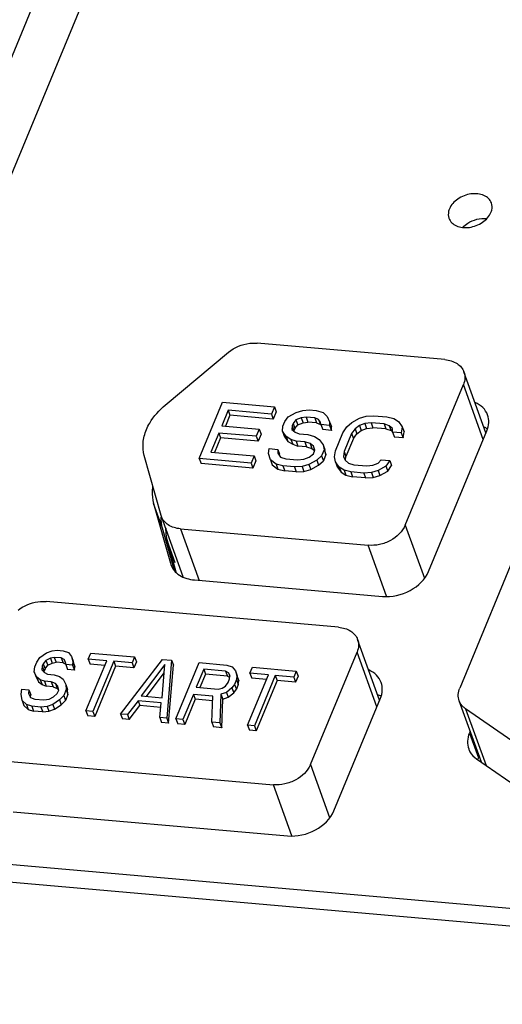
# Model space of a CAD drawing. Header units: millimetres. Extents: x -2787 to 4673, y -54 to 2046.
# Tile 87 of 124: x 1222 to 1234, y 493 to 519. Entities that reach past the tile are written whole.
import ezdxf

# ---------------------------------------------------------------- set-up
doc = ezdxf.new("R2010")
doc.units = ezdxf.units.MM
doc.header["$LTSCALE"] = 81.675
doc.layers.get('0').update_dxf_attribs({"linetype": 'CONTINUOUS'})

msp = doc.modelspace()

# ---------------------------------------------------------------- linework, layer by layer
at = {"color": 3}
for p, q in [((1232.818, 546.116), (1210.796, 492.849)), ((1217.491, 505.927), (1232.793, 542.939)), ((1232.828, 510.221), (1227.836, 510.661)), ((1225.393, 509.014), (1227.075, 510.417)), ((1233.918, 508.278), (1233.333, 509.895)), ((1231.771, 505.817), (1233.317, 509.558)), ((1233.845, 508.1), (1233.317, 509.558)), ((1226.295, 507.589), (1226.914, 509.086)), ((1226.914, 509.086), (1228.295, 508.964)), ((1228.295, 508.964), (1228.216, 508.773)), ((1228.295, 508.964), (1228.342, 508.833)), ((1227.065, 508.874), (1226.894, 508.46)), ((1227.113, 508.743), (1226.992, 508.452)), ((1227.065, 508.874), (1227.113, 508.743)), ((1228.216, 508.773), (1227.065, 508.874)), ((1228.263, 508.641), (1227.113, 508.743)), ((1228.216, 508.773), (1228.263, 508.641)), ((1228.342, 508.833), (1228.263, 508.641)), ((1228.572, 508.577), (1228.663, 508.701)), ((1228.663, 508.701), (1228.869, 508.815)), ((1228.869, 508.815), (1229.049, 508.865)), ((1229.136, 508.692), (1229.008, 508.67)), ((1229.049, 508.865), (1229.215, 508.883)), ((1229.136, 508.692), (1229.184, 508.561)), ((1229.366, 508.672), (1229.136, 508.692)), ((1229.215, 508.883), (1229.407, 508.866)), ((1229.407, 508.866), (1229.586, 508.818)), ((1229.586, 508.818), (1229.7, 508.709)), ((1229.7, 508.709), (1229.762, 508.571)), ((1230.557, 508.666), (1230.736, 508.716)), ((1230.736, 508.716), (1230.941, 508.731)), ((1230.941, 508.731), (1231.287, 508.701)), ((1231.287, 508.701), (1231.465, 508.652)), ((1226.894, 508.46), (1227.891, 508.373)), ((1228.505, 508.319), (1228.519, 508.449)), ((1228.519, 508.449), (1228.572, 508.577)), ((1228.762, 508.461), (1228.761, 508.362)), ((1228.789, 508.525), (1228.762, 508.461)), ((1228.762, 508.461), (1228.81, 508.329)), ((1228.867, 508.617), (1228.789, 508.525)), ((1228.789, 508.525), (1228.836, 508.393)), ((1228.836, 508.393), (1228.914, 508.485)), ((1229.008, 508.67), (1228.867, 508.617)), ((1228.867, 508.617), (1228.914, 508.485)), ((1228.914, 508.485), (1229.056, 508.539)), ((1229.008, 508.67), (1229.056, 508.539)), ((1229.056, 508.539), (1229.184, 508.561)), ((1229.414, 508.54), (1229.184, 508.561)), ((1229.366, 508.672), (1229.414, 508.54)), ((1229.468, 508.63), (1229.366, 508.672)), ((1229.414, 508.54), (1229.516, 508.498)), ((1229.468, 508.63), (1229.516, 508.498)), ((1229.519, 508.56), (1229.468, 508.63)), ((1229.516, 508.498), (1229.542, 508.462)), ((1229.531, 508.493), (1229.519, 508.56)), ((1229.531, 508.493), (1229.578, 508.361)), ((1229.761, 508.472), (1229.531, 508.493)), ((1229.762, 508.571), (1229.761, 508.472)), ((1229.761, 508.472), (1229.809, 508.341)), ((1229.762, 508.571), (1229.81, 508.439)), ((1229.809, 508.341), (1229.81, 508.439)), ((1230.117, 508.276), (1230.221, 508.432)), ((1230.221, 508.432), (1230.351, 508.552)), ((1230.351, 508.552), (1230.557, 508.666)), ((1230.554, 508.468), (1230.438, 508.38)), ((1230.696, 508.522), (1230.554, 508.468)), ((1230.554, 508.468), (1230.602, 508.337)), ((1230.862, 508.54), (1230.696, 508.522)), ((1230.696, 508.522), (1230.744, 508.39)), ((1230.862, 508.54), (1230.91, 508.409)), ((1231.208, 508.51), (1230.862, 508.54)), ((1231.208, 508.51), (1231.255, 508.378)), ((1231.348, 508.465), (1231.208, 508.51)), ((1231.348, 508.465), (1231.396, 508.333)), ((1231.437, 508.391), (1231.348, 508.465)), ((1231.465, 508.652), (1231.592, 508.575)), ((1231.592, 508.575), (1231.693, 508.434)), ((1231.693, 508.434), (1231.666, 508.272)), ((1231.693, 508.434), (1231.741, 508.303)), ((1226.815, 508.269), (1226.604, 507.76)), ((1226.815, 508.269), (1226.863, 508.138)), ((1227.812, 508.182), (1226.815, 508.269)), ((1227.891, 508.373), (1227.812, 508.182)), ((1227.812, 508.182), (1227.86, 508.05)), ((1227.939, 508.241), (1227.86, 508.05)), ((1227.891, 508.373), (1227.939, 508.241)), ((1228.505, 508.319), (1228.553, 508.187)), ((1228.606, 508.178), (1228.505, 508.319)), ((1228.553, 508.187), (1228.653, 508.046)), ((1228.606, 508.178), (1228.653, 508.046)), ((1228.733, 508.101), (1228.606, 508.178)), ((1228.761, 508.362), (1228.85, 508.288)), ((1228.836, 508.393), (1228.81, 508.329)), ((1228.85, 508.288), (1228.952, 508.246)), ((1228.952, 508.246), (1229.182, 508.226)), ((1229.182, 508.226), (1229.361, 508.177)), ((1229.361, 508.177), (1229.488, 508.1)), ((1229.809, 508.341), (1229.578, 508.361)), ((1229.92, 507.798), (1230.117, 508.276)), ((1230.347, 508.256), (1230.15, 507.778)), ((1230.438, 508.38), (1230.347, 508.256)), ((1230.347, 508.256), (1230.395, 508.124)), ((1230.395, 508.124), (1230.486, 508.248)), ((1230.438, 508.38), (1230.486, 508.248)), ((1230.486, 508.248), (1230.602, 508.337)), ((1230.602, 508.337), (1230.744, 508.39)), ((1230.744, 508.39), (1230.91, 508.409)), ((1231.255, 508.378), (1230.91, 508.409)), ((1231.255, 508.378), (1231.396, 508.333)), ((1231.396, 508.333), (1231.436, 508.3)), ((1231.436, 508.292), (1231.437, 508.391)), ((1231.436, 508.292), (1231.483, 508.16)), ((1231.666, 508.272), (1231.436, 508.292)), ((1231.713, 508.14), (1231.483, 508.16)), ((1231.666, 508.272), (1231.713, 508.14)), ((1231.713, 508.14), (1231.741, 508.303)), ((1232.393, 504.589), (1233.94, 508.33)), ((1226.863, 508.138), (1226.703, 507.751)), ((1227.86, 508.05), (1226.863, 508.138)), ((1228.653, 508.046), (1228.78, 507.969)), ((1228.733, 508.101), (1228.78, 507.969)), ((1228.873, 508.055), (1228.733, 508.101)), ((1228.78, 507.969), (1228.921, 507.924)), ((1228.873, 508.055), (1228.921, 507.924)), ((1229.103, 508.035), (1228.873, 508.055)), ((1229.151, 507.903), (1228.921, 507.924)), ((1229.103, 508.035), (1229.151, 507.903)), ((1229.243, 507.99), (1229.103, 508.035)), ((1229.151, 507.903), (1229.291, 507.858)), ((1229.243, 507.99), (1229.291, 507.858)), ((1229.332, 507.916), (1229.243, 507.99)), ((1229.369, 507.814), (1229.332, 507.916)), ((1229.488, 508.1), (1229.589, 507.959)), ((1229.589, 507.959), (1229.613, 507.825)), ((1229.589, 507.959), (1229.636, 507.828)), ((1230.395, 508.124), (1230.197, 507.646)), ((1225.28, 506.078), (1224.836, 507.668)), ((1226.604, 507.76), (1227.755, 507.659)), ((1227.755, 507.659), (1227.676, 507.468)), ((1227.755, 507.659), (1227.803, 507.527)), ((1228.14, 507.724), (1228.154, 507.855)), ((1228.189, 507.555), (1228.14, 507.724)), ((1228.154, 507.855), (1228.384, 507.834)), ((1228.384, 507.834), (1228.383, 507.736)), ((1228.383, 507.736), (1228.459, 507.63)), ((1228.384, 507.834), (1228.432, 507.703)), ((1228.431, 507.668), (1228.432, 507.703)), ((1229.214, 507.629), (1229.33, 507.718)), ((1229.291, 507.858), (1229.359, 507.801)), ((1229.33, 507.718), (1229.369, 507.814)), ((1229.547, 507.666), (1229.418, 507.546)), ((1229.613, 507.825), (1229.547, 507.666)), ((1229.547, 507.666), (1229.595, 507.534)), ((1229.66, 507.694), (1229.595, 507.534)), ((1229.613, 507.825), (1229.66, 507.694)), ((1229.66, 507.694), (1229.636, 507.828)), ((1229.892, 507.636), (1229.92, 507.798)), ((1229.916, 507.502), (1229.892, 507.636)), ((1230.15, 507.778), (1230.135, 507.647)), ((1230.135, 507.647), (1230.173, 507.545)), ((1230.15, 507.778), (1230.197, 507.646)), ((1230.186, 507.544), (1230.197, 507.646)), ((1226.295, 507.589), (1226.343, 507.457)), ((1227.676, 507.468), (1226.295, 507.589)), ((1227.724, 507.336), (1226.343, 507.457)), ((1227.676, 507.468), (1227.724, 507.336)), ((1227.803, 507.527), (1227.724, 507.336)), ((1228.189, 507.555), (1228.237, 507.423)), ((1228.341, 507.442), (1228.189, 507.555)), ((1228.237, 507.423), (1228.389, 507.311)), ((1228.341, 507.442), (1228.389, 507.311)), ((1228.52, 507.393), (1228.341, 507.442)), ((1228.459, 507.63), (1228.599, 507.585)), ((1228.52, 507.393), (1228.568, 507.262)), ((1228.827, 507.366), (1228.52, 507.393)), ((1228.599, 507.585), (1228.906, 507.558)), ((1229.032, 507.381), (1228.827, 507.366)), ((1228.906, 507.558), (1229.072, 507.576)), ((1229.211, 507.432), (1229.032, 507.381)), ((1229.032, 507.381), (1229.079, 507.25)), ((1229.072, 507.576), (1229.214, 507.629)), ((1229.418, 507.546), (1229.211, 507.432)), ((1229.211, 507.432), (1229.259, 507.3)), ((1229.259, 507.3), (1229.465, 507.414)), ((1229.418, 507.546), (1229.465, 507.414)), ((1229.465, 507.414), (1229.595, 507.534)), ((1229.916, 507.502), (1229.964, 507.37)), ((1230.017, 507.361), (1229.916, 507.502)), ((1230.173, 507.545), (1230.261, 507.471)), ((1230.261, 507.471), (1230.402, 507.426)), ((1230.402, 507.426), (1230.747, 507.396)), ((1230.747, 507.396), (1230.914, 507.414)), ((1230.914, 507.414), (1231.055, 507.467)), ((1231.259, 507.384), (1231.053, 507.27)), ((1231.055, 507.467), (1231.133, 507.56)), ((1231.133, 507.56), (1231.363, 507.539)), ((1231.363, 507.539), (1231.259, 507.384)), ((1231.259, 507.384), (1231.306, 507.252)), ((1231.306, 507.252), (1231.411, 507.408)), ((1231.363, 507.539), (1231.411, 507.408)), ((1228.389, 507.311), (1228.568, 507.262)), ((1228.874, 507.235), (1228.568, 507.262)), ((1228.827, 507.366), (1228.874, 507.235)), ((1228.874, 507.235), (1229.079, 507.25)), ((1229.079, 507.25), (1229.259, 507.3)), ((1229.964, 507.37), (1230.065, 507.229)), ((1230.017, 507.361), (1230.065, 507.229)), ((1230.144, 507.284), (1230.017, 507.361)), ((1230.065, 507.229), (1230.192, 507.152)), ((1230.144, 507.284), (1230.192, 507.152)), ((1230.323, 507.235), (1230.144, 507.284)), ((1230.192, 507.152), (1230.37, 507.103)), ((1230.323, 507.235), (1230.37, 507.103)), ((1230.668, 507.205), (1230.323, 507.235)), ((1230.873, 507.219), (1230.668, 507.205)), ((1230.668, 507.205), (1230.716, 507.073)), ((1231.053, 507.27), (1230.873, 507.219)), ((1230.873, 507.219), (1230.921, 507.088)), ((1230.921, 507.088), (1231.1, 507.138)), ((1231.053, 507.27), (1231.1, 507.138)), ((1231.1, 507.138), (1231.306, 507.252)), ((1230.716, 507.073), (1230.37, 507.103)), ((1230.716, 507.073), (1230.921, 507.088)), ((1225.323, 505.737), (1225.084, 506.395)), ((1225.084, 506.395), (1225.529, 504.805)), ((1225.29, 506.049), (1225.28, 506.078)), ((1225.871, 504.443), (1225.29, 506.048)), ((1231.771, 505.817), (1232.281, 504.407)), ((1225.637, 504.612), (1225.323, 505.737)), ((1225.795, 505.722), (1226.291, 504.35)), ((1225.795, 505.722), (1230.787, 505.283)), ((1234.901, 505.541), (1233.223, 501.484)), ((1225.657, 504.812), (1225.442, 505.408)), ((1225.442, 505.408), (1225.674, 504.577)), ((1231.278, 503.926), (1230.787, 505.283)), ((1225.529, 504.805), (1225.54, 504.769)), ((1226.171, 504.361), (1231.163, 503.922)), ((1230.001, 503.103), (1222.228, 503.787)), ((1231.091, 501.16), (1230.505, 502.777)), ((1222.062, 502.302), (1222.237, 502.419)), ((1222.237, 502.419), (1222.387, 502.472)), ((1222.387, 502.472), (1222.522, 502.493)), ((1222.522, 502.493), (1222.676, 502.479)), ((1222.676, 502.479), (1222.816, 502.434)), ((1222.816, 502.434), (1222.899, 502.328)), ((1223.347, 502.255), (1223.412, 502.415)), ((1223.412, 502.415), (1224.578, 502.312)), ((1229.252, 499.447), (1230.49, 502.44)), ((1231.017, 500.982), (1230.49, 502.44)), ((1221.926, 502.05), (1221.979, 502.178)), ((1221.979, 502.178), (1222.062, 502.302)), ((1222.22, 502.222), (1222.15, 502.13)), ((1222.338, 502.278), (1222.22, 502.222)), ((1222.22, 502.222), (1222.267, 502.091)), ((1222.267, 502.091), (1222.386, 502.146)), ((1222.443, 502.302), (1222.338, 502.278)), ((1222.338, 502.278), (1222.386, 502.146)), ((1222.386, 502.146), (1222.491, 502.17)), ((1222.443, 502.302), (1222.491, 502.17)), ((1222.628, 502.286), (1222.443, 502.302)), ((1222.675, 502.154), (1222.491, 502.17)), ((1222.628, 502.286), (1222.675, 502.154)), ((1222.706, 502.246), (1222.628, 502.286)), ((1222.675, 502.154), (1222.749, 502.116)), ((1222.706, 502.246), (1222.744, 502.143)), ((1222.741, 502.177), (1222.706, 502.246)), ((1222.746, 502.11), (1222.741, 502.177)), ((1222.899, 502.328), (1222.947, 502.196)), ((1222.899, 502.328), (1222.939, 502.192)), ((1222.939, 502.192), (1222.93, 502.094)), ((1222.939, 502.192), (1222.986, 502.06)), ((1222.986, 502.06), (1222.947, 502.196)), ((1223.285, 500.875), (1223.837, 502.212)), ((1223.347, 502.255), (1223.394, 502.124)), ((1223.837, 502.212), (1223.347, 502.255)), ((1224.022, 502.196), (1223.469, 500.859)), ((1224.022, 502.196), (1224.069, 502.064)), ((1224.513, 502.153), (1224.022, 502.196)), ((1224.205, 500.794), (1225.315, 502.247)), ((1224.578, 502.312), (1224.513, 502.153)), ((1224.513, 502.153), (1224.56, 502.021)), ((1224.626, 502.18), (1224.56, 502.021)), ((1224.578, 502.312), (1224.626, 502.18)), ((1225.315, 502.247), (1225.56, 502.226)), ((1225.56, 502.226), (1225.433, 500.686)), ((1225.56, 502.226), (1225.608, 502.094)), ((1225.678, 500.664), (1226.297, 502.161)), ((1226.297, 502.161), (1227.033, 502.096)), ((1221.904, 501.92), (1221.926, 502.05)), ((1221.904, 501.92), (1221.952, 501.789)), ((1221.974, 501.782), (1221.904, 501.92)), ((1222.123, 502.066), (1222.115, 501.968)), ((1222.115, 501.968), (1222.18, 501.896)), ((1222.15, 502.13), (1222.123, 502.066)), ((1222.123, 502.066), (1222.171, 501.934)), ((1222.15, 502.13), (1222.197, 501.998)), ((1222.169, 501.909), (1222.171, 501.934)), ((1222.197, 501.998), (1222.171, 501.934)), ((1222.18, 501.896), (1222.259, 501.856)), ((1222.197, 501.998), (1222.267, 502.091)), ((1222.746, 502.11), (1222.794, 501.978)), ((1222.93, 502.094), (1222.746, 502.11)), ((1222.978, 501.962), (1222.794, 501.978)), ((1222.93, 502.094), (1222.978, 501.962)), ((1222.978, 501.962), (1222.986, 502.06)), ((1223.787, 502.089), (1223.394, 502.124)), ((1224.069, 502.064), (1223.516, 500.727)), ((1224.56, 502.021), (1224.069, 502.064)), ((1225.385, 502.109), (1224.753, 501.274)), ((1224.891, 501.261), (1225.365, 501.888)), ((1225.306, 501.225), (1225.385, 502.109)), ((1225.48, 500.554), (1225.608, 502.094)), ((1226.415, 501.985), (1226.218, 501.508)), ((1226.415, 501.985), (1226.463, 501.854)), ((1226.998, 501.934), (1226.415, 501.985)), ((1226.998, 501.934), (1227.046, 501.802)), ((1227.077, 501.894), (1226.998, 501.934)), ((1227.033, 502.096), (1227.174, 502.051)), ((1227.077, 501.894), (1227.11, 501.803)), ((1227.112, 501.825), (1227.077, 501.894)), ((1227.174, 502.051), (1227.257, 501.944)), ((1227.257, 501.944), (1227.305, 501.813)), ((1227.257, 501.944), (1227.296, 501.809)), ((1227.643, 501.877), (1227.708, 502.037)), ((1227.643, 501.877), (1227.69, 501.746)), ((1228.134, 501.834), (1227.643, 501.877)), ((1227.708, 502.037), (1228.875, 501.934)), ((1228.875, 501.934), (1228.809, 501.775)), ((1228.875, 501.934), (1228.922, 501.802)), ((1221.952, 501.789), (1222.022, 501.65)), ((1221.974, 501.782), (1222.022, 501.65)), ((1222.071, 501.708), (1221.974, 501.782)), ((1222.022, 501.65), (1222.118, 501.576)), ((1222.071, 501.708), (1222.118, 501.576)), ((1222.18, 501.665), (1222.071, 501.708)), ((1222.18, 501.665), (1222.228, 501.533)), ((1222.364, 501.649), (1222.18, 501.665)), ((1222.259, 501.856), (1222.443, 501.84)), ((1222.364, 501.649), (1222.412, 501.517)), ((1222.474, 501.606), (1222.364, 501.649)), ((1222.443, 501.84), (1222.584, 501.794)), ((1222.584, 501.794), (1222.68, 501.72)), ((1222.68, 501.72), (1222.75, 501.582)), ((1226.463, 501.854), (1226.316, 501.499)), ((1227.046, 501.802), (1226.463, 501.854)), ((1226.994, 501.538), (1227.064, 501.631)), ((1227.046, 501.802), (1227.107, 501.771)), ((1227.064, 501.631), (1227.103, 501.727)), ((1227.103, 501.727), (1227.112, 501.825)), ((1227.287, 501.711), (1227.235, 501.583)), ((1227.296, 501.809), (1227.287, 501.711)), ((1227.287, 501.711), (1227.335, 501.579)), ((1227.296, 501.809), (1227.344, 501.677)), ((1227.344, 501.677), (1227.305, 501.813)), ((1227.335, 501.579), (1227.344, 501.677)), ((1227.581, 500.497), (1228.134, 501.834)), ((1228.083, 501.711), (1227.69, 501.746)), ((1228.318, 501.818), (1227.765, 500.481)), ((1228.365, 501.686), (1227.813, 500.349)), ((1228.318, 501.818), (1228.365, 501.686)), ((1228.809, 501.775), (1228.318, 501.818)), ((1228.856, 501.643), (1228.365, 501.686)), ((1228.809, 501.775), (1228.856, 501.643)), ((1228.922, 501.802), (1228.856, 501.643)), ((1221.562, 501.323), (1221.584, 501.453)), ((1221.584, 501.453), (1221.768, 501.437)), ((1221.768, 501.437), (1221.759, 501.339)), ((1221.768, 501.437), (1221.816, 501.306)), ((1222.118, 501.576), (1222.228, 501.533)), ((1222.412, 501.517), (1222.228, 501.533)), ((1222.412, 501.517), (1222.522, 501.474)), ((1222.474, 501.606), (1222.522, 501.474)), ((1222.54, 501.534), (1222.474, 501.606)), ((1222.522, 501.474), (1222.56, 501.432)), ((1222.522, 501.338), (1222.561, 501.433)), ((1222.561, 501.433), (1222.54, 501.534)), ((1222.759, 501.449), (1222.693, 501.29)), ((1222.75, 501.582), (1222.759, 501.449)), ((1222.75, 501.582), (1222.798, 501.45)), ((1222.759, 501.449), (1222.806, 501.317)), ((1222.806, 501.317), (1222.798, 501.45)), ((1226.218, 501.508), (1226.801, 501.456)), ((1226.801, 501.456), (1226.906, 501.48)), ((1227.02, 501.371), (1226.871, 501.318)), ((1226.906, 501.48), (1226.994, 501.538)), ((1227.165, 501.49), (1227.02, 501.371)), ((1227.02, 501.371), (1227.068, 501.24)), ((1227.068, 501.24), (1227.212, 501.359)), ((1227.235, 501.583), (1227.165, 501.49)), ((1227.165, 501.49), (1227.212, 501.359)), ((1227.212, 501.359), (1227.282, 501.452)), ((1227.235, 501.583), (1227.282, 501.452)), ((1227.335, 501.579), (1227.282, 501.452)), ((1221.588, 501.156), (1221.562, 501.323)), ((1221.588, 501.156), (1221.636, 501.024)), ((1221.702, 501.047), (1221.588, 501.156)), ((1221.759, 501.339), (1221.812, 501.235)), ((1221.809, 501.236), (1221.816, 501.306)), ((1221.812, 501.235), (1221.921, 501.193)), ((1221.921, 501.193), (1222.167, 501.171)), ((1222.167, 501.171), (1222.303, 501.192)), ((1222.303, 501.192), (1222.421, 501.248)), ((1222.579, 501.168), (1222.403, 501.051)), ((1222.421, 501.248), (1222.522, 501.338)), ((1222.693, 501.29), (1222.579, 501.168)), ((1222.579, 501.168), (1222.627, 501.036)), ((1222.627, 501.036), (1222.741, 501.158)), ((1222.693, 501.29), (1222.741, 501.158)), ((1222.806, 501.317), (1222.741, 501.158)), ((1224.67, 501.149), (1224.389, 500.778)), ((1224.67, 501.149), (1224.718, 501.017)), ((1225.284, 501.095), (1224.67, 501.149)), ((1224.753, 501.274), (1225.306, 501.225)), ((1225.249, 500.702), (1225.284, 501.095)), ((1226.139, 501.317), (1225.862, 500.648)), ((1226.186, 501.185), (1225.91, 500.516)), ((1226.139, 501.317), (1226.186, 501.185)), ((1226.66, 501.271), (1226.139, 501.317)), ((1226.655, 501.144), (1226.186, 501.185)), ((1226.629, 500.581), (1226.66, 501.271)), ((1226.871, 501.318), (1226.844, 500.562)), ((1226.871, 501.318), (1226.919, 501.187)), ((1226.892, 500.43), (1226.919, 501.187)), ((1226.919, 501.187), (1227.068, 501.24)), ((1229.875, 498.219), (1231.112, 501.212)), ((1233.8, 499.51), (1233.207, 501.147)), ((1221.636, 501.024), (1221.75, 500.915)), ((1221.702, 501.047), (1221.75, 500.915)), ((1221.842, 501.002), (1221.702, 501.047)), ((1221.75, 500.915), (1221.89, 500.87)), ((1221.842, 501.002), (1221.89, 500.87)), ((1222.088, 500.98), (1221.842, 501.002)), ((1222.135, 500.848), (1221.89, 500.87)), ((1222.254, 500.998), (1222.088, 500.98)), ((1222.088, 500.98), (1222.135, 500.848)), ((1222.135, 500.848), (1222.302, 500.867)), ((1222.403, 501.051), (1222.254, 500.998)), ((1222.254, 500.998), (1222.302, 500.867)), ((1222.302, 500.867), (1222.451, 500.92)), ((1222.403, 501.051), (1222.451, 500.92)), ((1222.451, 500.92), (1222.627, 501.036)), ((1223.285, 500.875), (1223.332, 500.743)), ((1223.469, 500.859), (1223.285, 500.875)), ((1223.469, 500.859), (1223.516, 500.727)), ((1224.437, 500.646), (1224.718, 501.017)), ((1225.272, 500.968), (1224.718, 501.017)), ((1233.377, 500.933), (1233.923, 499.425)), ((1234.861, 499.907), (1233.377, 500.933)), ((1223.516, 500.727), (1223.332, 500.743)), ((1224.205, 500.794), (1224.253, 500.662)), ((1224.389, 500.778), (1224.205, 500.794)), ((1224.437, 500.646), (1224.253, 500.662)), ((1224.389, 500.778), (1224.437, 500.646)), ((1225.249, 500.702), (1225.296, 500.57)), ((1225.433, 500.686), (1225.249, 500.702)), ((1225.48, 500.554), (1225.296, 500.57)), ((1225.433, 500.686), (1225.48, 500.554)), ((1225.678, 500.664), (1225.726, 500.533)), ((1225.862, 500.648), (1225.678, 500.664)), ((1225.862, 500.648), (1225.91, 500.516)), ((1226.629, 500.581), (1226.677, 500.449)), ((1226.844, 500.562), (1226.629, 500.581)), ((1225.91, 500.516), (1225.726, 500.533)), ((1226.892, 500.43), (1226.677, 500.449)), ((1226.844, 500.562), (1226.892, 500.43)), ((1227.581, 500.497), (1227.628, 500.365)), ((1227.765, 500.481), (1227.581, 500.497)), ((1227.813, 500.349), (1227.628, 500.365)), ((1227.765, 500.481), (1227.813, 500.349)), ((1233.499, 500.341), (1233.477, 500.289)), ((1233.477, 500.289), (1233.716, 499.63)), ((1220.971, 499.555), (1228.268, 498.913)), ((1233.67, 499.6), (1235.154, 498.574)), ((1233.737, 499.682), (1233.716, 499.63)), ((1229.252, 499.447), (1229.762, 498.038)), ((1228.759, 497.556), (1228.268, 498.913)), ((1221.347, 498.194), (1228.645, 497.552)), ((1250.084, 494.254), (1219.665, 496.93)), ((1250.142, 493.775), (1219.723, 496.451))]:
    msp.add_line(p, q, dxfattribs=at)
for centre, radius, start, end in [((1233.567, 507.748), 0.742, 58.287, 65.9138), ((1226.407, 506.022), 1.123, 178.6758, 179.5229), ((1226.528, 505.693), 1.125, 177.7653, 182.4225), ((1230.74, 500.63), 0.742, 58.287, 65.9138), ((1234.381, 499.355), 0.72, 157.5264, 160.8308)]:
    msp.add_arc(centre, radius, start, end, dxfattribs=at)
for points, knots in [([(1234.063, 514.389), (1234.047, 514.433), (1233.992, 514.516), (1233.862, 514.6), (1233.697, 514.641), (1233.453, 514.634), (1233.163, 514.525), (1232.989, 514.339), (1232.946, 514.234)], [0, 0, 0, 0, 0.101994, 0.21266, 0.335951, 0.470459, 0.74915, 1, 1, 1, 1]), ([(1232.946, 514.234), (1232.937, 514.213), (1232.911, 514.132), (1232.913, 514.04), (1232.934, 513.981)], [0, 0, 0, 0, 0.266021, 1, 1, 1, 1]), ([(1234.051, 514.137), (1234.059, 514.158), (1234.086, 514.239), (1234.084, 514.33), (1234.063, 514.389)], [0, 0, 0, 0, 0.266021, 1, 1, 1, 1]), ([(1232.934, 513.981), (1232.95, 513.938), (1233.005, 513.854), (1233.135, 513.77), (1233.299, 513.73), (1233.544, 513.736), (1233.834, 513.846), (1234.007, 514.032), (1234.051, 514.137)], [0, 0, 0, 0, 0.101994, 0.21266, 0.335951, 0.470459, 0.74915, 1, 1, 1, 1]), ([(1233.3, 513.746), (1233.339, 513.786), (1233.52, 513.929), (1233.764, 513.993), (1233.935, 513.974)], [0, 0, 0, 0, 0.247731, 1, 1, 1, 1]), ([(1227.075, 510.417), (1227.231, 510.548), (1227.499, 510.66), (1227.77, 510.666), (1227.836, 510.661)], [0, 0, 0, 0, 0.754366, 1, 1, 1, 1]), ([(1232.828, 510.221), (1232.94, 510.212), (1233.105, 510.165), (1233.267, 510.026), (1233.317, 509.94), (1233.333, 509.895)], [0, 0, 0, 0, 0.535309, 0.773769, 1, 1, 1, 1]), ([(1233.333, 509.895), (1233.352, 509.843), (1233.368, 509.726), (1233.34, 509.613), (1233.317, 509.558)], [0, 0, 0, 0, 0.482882, 1, 1, 1, 1]), ([(1224.893, 508.361), (1224.917, 508.421), (1225.041, 508.668), (1225.231, 508.879), (1225.393, 509.014)], [0, 0, 0, 0, 0.235425, 1, 1, 1, 1]), ([(1233.96, 508.751), (1233.934, 508.823), (1233.844, 508.961), (1233.707, 509.05), (1233.632, 509.084)], [0, 0, 0, 0, 0.479954, 1, 1, 1, 1]), ([(1233.94, 508.33), (1233.968, 508.399), (1234.004, 508.54), (1233.983, 508.686), (1233.96, 508.751)], [0, 0, 0, 0, 0.517011, 1, 1, 1, 1]), ([(1224.836, 507.668), (1224.806, 507.777), (1224.785, 508.017), (1224.846, 508.248), (1224.893, 508.361)], [0, 0, 0, 0, 0.483384, 1, 1, 1, 1]), ([(1225.057, 506.841), (1225.052, 506.803), (1225.038, 506.654), (1225.054, 506.502), (1225.084, 506.395)], [0, 0, 0, 0, 0.256724, 1, 1, 1, 1]), ([(1225.795, 505.722), (1225.682, 505.732), (1225.517, 505.778), (1225.356, 505.918), (1225.306, 506.004), (1225.29, 506.049)], [0, 0, 0, 0, 0.535271, 0.773678, 1, 1, 1, 1]), ([(1231.771, 505.817), (1231.699, 505.644), (1231.463, 505.426), (1231.095, 505.291), (1230.887, 505.274), (1230.787, 505.283)], [0, 0, 0, 0, 0.47819, 0.743639, 1, 1, 1, 1]), ([(1225.54, 504.769), (1225.56, 504.714), (1225.623, 504.605), (1225.825, 504.431), (1226.031, 504.373), (1226.171, 504.361)], [0, 0, 0, 0, 0.226322, 0.464729, 1, 1, 1, 1]), ([(1231.163, 503.922), (1231.415, 503.9), (1231.916, 504.013), (1232.304, 504.373), (1232.393, 504.589)], [0, 0, 0, 0, 0.519232, 1, 1, 1, 1]), ([(1221.485, 503.559), (1221.536, 503.6), (1221.758, 503.742), (1222.032, 503.804), (1222.228, 503.787)], [0, 0, 0, 0, 0.251382, 1, 1, 1, 1]), ([(1230.001, 503.103), (1230.113, 503.093), (1230.278, 503.047), (1230.439, 502.908), (1230.489, 502.822), (1230.505, 502.777)], [0, 0, 0, 0, 0.535309, 0.773769, 1, 1, 1, 1]), ([(1230.505, 502.777), (1230.524, 502.725), (1230.541, 502.608), (1230.512, 502.495), (1230.49, 502.44)], [0, 0, 0, 0, 0.482882, 1, 1, 1, 1]), ([(1231.132, 501.633), (1231.106, 501.705), (1231.016, 501.843), (1230.88, 501.932), (1230.804, 501.966)], [0, 0, 0, 0, 0.479954, 1, 1, 1, 1]), ([(1231.112, 501.212), (1231.141, 501.28), (1231.176, 501.422), (1231.156, 501.568), (1231.132, 501.633)], [0, 0, 0, 0, 0.517011, 1, 1, 1, 1]), ([(1233.207, 501.147), (1233.188, 501.199), (1233.172, 501.316), (1233.2, 501.429), (1233.223, 501.484)], [0, 0, 0, 0, 0.482877, 1, 1, 1, 1]), ([(1233.377, 500.933), (1233.357, 500.947), (1233.285, 501.004), (1233.23, 501.083), (1233.207, 501.147)], [0, 0, 0, 0, 0.261425, 1, 1, 1, 1]), ([(1233.477, 500.289), (1233.449, 500.22), (1233.414, 500.078), (1233.434, 499.932), (1233.458, 499.867)], [0, 0, 0, 0, 0.517123, 1, 1, 1, 1]), ([(1233.458, 499.867), (1233.467, 499.841), (1233.515, 499.736), (1233.598, 499.649), (1233.67, 499.6)], [0, 0, 0, 0, 0.243902, 1, 1, 1, 1]), ([(1229.252, 499.447), (1229.181, 499.274), (1228.945, 499.057), (1228.576, 498.921), (1228.368, 498.904), (1228.268, 498.913)], [0, 0, 0, 0, 0.47819, 0.743639, 1, 1, 1, 1]), ([(1228.645, 497.552), (1228.897, 497.53), (1229.398, 497.643), (1229.785, 498.003), (1229.875, 498.219)], [0, 0, 0, 0, 0.519232, 1, 1, 1, 1])]:
    msp.add_open_spline(points, degree=3, knots=knots, dxfattribs=at)
for points in [[(1225.323, 505.737), (1225.296, 505.832), (1225.283, 505.932), (1225.284, 506.031)], [(1225.404, 505.645), (1225.408, 505.565), (1225.42, 505.485), (1225.442, 505.408)]]:
    msp.add_open_spline(points, degree=3, dxfattribs=at)

doc.saveas('drawing.dxf')
